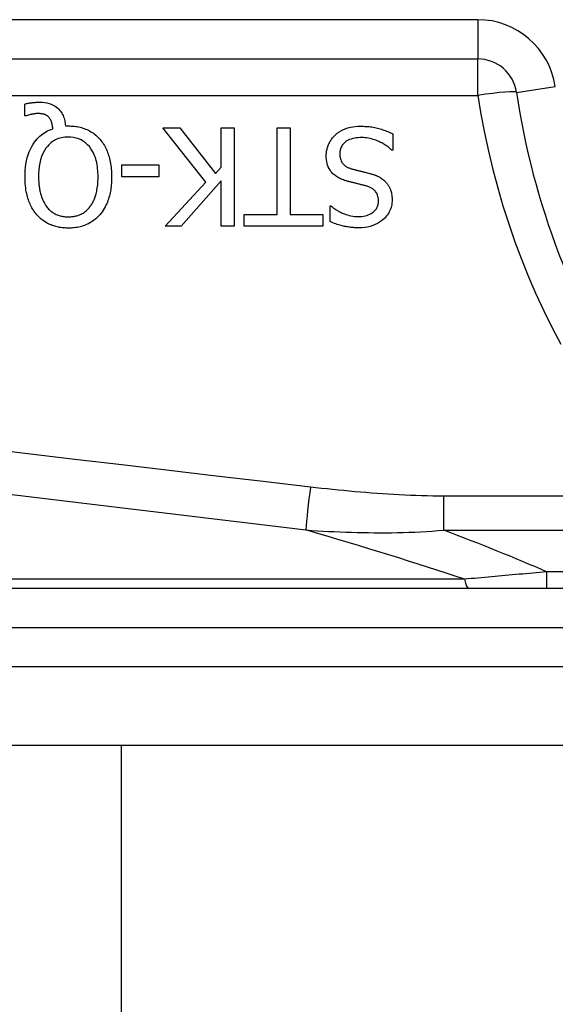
# Model space of a CAD drawing. Header units: inches. Extents: x 4.1 to 98, y 5.9 to 52.5.
# Tile 10 of 79: x 4.856 to 5.125, y 20.105 to 20.599. Entities that reach past the tile are written whole.
import ezdxf

# ---------------------------------------------------------------- set-up
doc = ezdxf.new("R2010")
doc.units = ezdxf.units.IN
doc.header["$MEASUREMENT"] = 0
doc.layers.add('Visible Edges(ANSI)', color=7, linetype='Continuous', lineweight=25)
doc.layers.add('Visible Tangent Edges(ANSI)', color=7, linetype='Continuous', lineweight=25)

msp = doc.modelspace()

# ---------------------------------------------------------------- linework, layer by layer
at = {"layer": 'Visible Edges(ANSI)'}
for p, q in [((4.434519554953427, 20.57929765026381), (5.086500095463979, 20.57929765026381)), ((4.85896803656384, 20.55072263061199), (4.85896803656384, 20.55666483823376)), ((4.859845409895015, 20.55072263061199), (4.85896803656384, 20.55072263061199)), ((4.879386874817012, 20.54565778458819), (4.880902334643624, 20.54565778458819)), ((4.949895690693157, 20.51738246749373), (4.928320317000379, 20.54462089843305)), ((4.928320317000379, 20.54462089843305), (4.936814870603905, 20.54462089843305)), ((4.936814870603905, 20.54462089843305), (4.954800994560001, 20.52172947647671)), ((4.957672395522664, 20.54462089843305), (4.964212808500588, 20.54462089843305)), ((4.957672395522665, 20.52495976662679), (4.957672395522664, 20.54462089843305)), ((4.964212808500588, 20.54462089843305), (4.964212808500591, 20.49540830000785)), ((4.985708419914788, 20.50123087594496), (4.985708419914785, 20.54462089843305)), ((4.985708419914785, 20.54462089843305), (4.992248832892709, 20.54462089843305)), ((4.992248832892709, 20.54462089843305), (4.992248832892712, 20.50123087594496)), ((5.043854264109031, 20.54166971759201), (5.043854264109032, 20.53345432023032)), ((5.043854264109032, 20.53345432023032), (5.043375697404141, 20.53345432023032)), ((4.907781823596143, 20.52009433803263), (4.907781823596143, 20.5260764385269)), ((4.907781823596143, 20.5260764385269), (4.926406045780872, 20.5260764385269)), ((4.926406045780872, 20.5260764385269), (4.926406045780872, 20.52009433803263)), ((4.954800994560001, 20.52172947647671), (4.957672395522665, 20.52495976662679)), ((4.926406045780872, 20.52009433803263), (4.907781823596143, 20.52009433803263)), ((4.929516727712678, 20.49540830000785), (4.949895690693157, 20.51738246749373)), ((4.957672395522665, 20.51802056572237), (4.937492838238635, 20.49540830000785)), ((4.957672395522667, 20.49540830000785), (4.957672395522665, 20.51802056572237)), ((5.012308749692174, 20.49772138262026), (5.012308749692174, 20.50553794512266)), ((5.012308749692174, 20.50553794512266), (5.012787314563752, 20.50553794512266)), ((4.969197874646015, 20.49540830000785), (4.969197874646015, 20.50123087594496)), ((4.969197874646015, 20.50123087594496), (4.985708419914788, 20.50123087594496)), ((4.992248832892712, 20.50123087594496), (5.008759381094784, 20.50123087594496)), ((5.008759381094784, 20.50123087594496), (5.008759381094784, 20.49540830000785)), ((4.937492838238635, 20.49540830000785), (4.929516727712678, 20.49540830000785)), ((4.964212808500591, 20.49540830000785), (4.957672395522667, 20.49540830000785)), ((5.008759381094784, 20.49540830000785), (4.969197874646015, 20.49540830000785)), ((5.182008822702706, 20.31353780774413), (4.532944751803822, 20.31353780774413)), ((4.532944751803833, 20.23479765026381), (5.182008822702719, 20.23479765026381)), ((4.907417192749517, 20.23479765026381), (4.907417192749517, 17.1870574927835))]:
    msp.add_line(p, q, dxfattribs=at)
at = {"layer": 'Visible Edges(ANSI)', "flags": 128}
for points in [[(4.85896803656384, 20.55666483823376), (4.859367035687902, 20.55675936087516), (4.859760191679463, 20.55684684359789), (4.860146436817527, 20.55692752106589), (4.860524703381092, 20.55700167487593), (4.860893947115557, 20.55706953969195), (4.861253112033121, 20.5571313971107), (4.861601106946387, 20.55718752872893), (4.861936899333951, 20.55723821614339), (4.862259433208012, 20.55728369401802), (4.862567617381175, 20.55732419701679), (4.862860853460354, 20.55736010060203), (4.863149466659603, 20.55739281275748), (4.863438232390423, 20.55742299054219), (4.863727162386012, 20.55745049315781), (4.864016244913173, 20.55747546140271), (4.864305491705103, 20.5574978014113), (4.864594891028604, 20.55751751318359), (4.864884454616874, 20.55753459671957), (4.865174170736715, 20.55754909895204), (4.865464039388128, 20.55756097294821), (4.86575407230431, 20.55757017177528), (4.866044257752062, 20.55757678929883), (4.866334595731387, 20.55758073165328), (4.866625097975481, 20.55758209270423)], [(4.866625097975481, 20.55758209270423), (4.867793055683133, 20.55754632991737), (4.868953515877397, 20.55743369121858), (4.870099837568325, 20.55723610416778), (4.871225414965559, 20.55694549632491), (4.872323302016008, 20.55655384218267), (4.873327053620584, 20.55608578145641), (4.874195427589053, 20.55557993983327), (4.874935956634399, 20.55505959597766), (4.875556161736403, 20.55454793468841), (4.876064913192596, 20.55406673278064), (4.876514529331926, 20.55358332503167), (4.876929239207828, 20.55307588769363), (4.877309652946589, 20.55254498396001), (4.877656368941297, 20.55199108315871), (4.877969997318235, 20.55141474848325), (4.878251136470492, 20.55081659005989), (4.878498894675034, 20.55020106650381), (4.878713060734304, 20.54957366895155), (4.87889532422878, 20.54893613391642), (4.879047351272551, 20.54829024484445), (4.879170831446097, 20.54763773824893), (4.879267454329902, 20.54698030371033), (4.879338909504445, 20.54631977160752), (4.879386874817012, 20.54565778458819)], [(4.865548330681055, 20.55187914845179), (4.865380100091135, 20.55187745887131), (4.865210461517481, 20.55187253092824), (4.865039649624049, 20.55186450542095), (4.864867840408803, 20.55185347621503), (4.864695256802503, 20.55183963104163), (4.86452211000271, 20.55182311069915), (4.864348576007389, 20.55180405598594), (4.864174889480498, 20.55178265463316), (4.864001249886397, 20.55175895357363), (4.86382785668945, 20.55173318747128), (4.86365490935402, 20.55170545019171), (4.863482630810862, 20.55167592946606), (4.863311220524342, 20.55164476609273), (4.86314087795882, 20.5516120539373), (4.862971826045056, 20.55157793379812), (4.862804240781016, 20.55154264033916), (4.862638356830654, 20.55150626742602), (4.862474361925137, 20.55146895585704), (4.862254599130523, 20.55141761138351), (4.861877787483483, 20.5513268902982), (4.861393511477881, 20.55120383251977), (4.860856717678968, 20.55105660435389), (4.860322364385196, 20.55089346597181), (4.859845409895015, 20.55072263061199)], [(4.871211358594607, 20.54988511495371), (4.871055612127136, 20.55005458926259), (4.870894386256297, 20.5502170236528), (4.870727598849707, 20.55037223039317), (4.870555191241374, 20.55052011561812), (4.870377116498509, 20.55066063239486), (4.870193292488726, 20.55079359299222), (4.870003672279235, 20.55091895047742), (4.86980817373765, 20.55103656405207), (4.869606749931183, 20.55114629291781), (4.869399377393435, 20.55124804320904), (4.869185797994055, 20.55134153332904), (4.868964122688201, 20.55142695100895), (4.868732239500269, 20.55150453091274), (4.868488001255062, 20.55157455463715), (4.868229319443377, 20.55163730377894), (4.867954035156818, 20.55169301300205), (4.867662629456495, 20.55174154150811), (4.86736459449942, 20.55178171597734), (4.86706249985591, 20.55181405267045), (4.866757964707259, 20.55183911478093), (4.866452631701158, 20.55185755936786), (4.866148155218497, 20.55186994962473), (4.865846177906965, 20.55187694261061), (4.865548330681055, 20.55187914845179)], [(4.873085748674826, 20.54426195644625), (4.873066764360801, 20.54446752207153), (4.873045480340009, 20.54467327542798), (4.873021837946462, 20.54487912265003), (4.872995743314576, 20.54508492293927), (4.87296714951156, 20.54529058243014), (4.872935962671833, 20.54549605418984), (4.872902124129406, 20.54570115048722), (4.872865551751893, 20.54590582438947), (4.872826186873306, 20.54610993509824), (4.872783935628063, 20.54631343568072), (4.872738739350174, 20.54651618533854), (4.872690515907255, 20.54671809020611), (4.872639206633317, 20.54691900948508), (4.872584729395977, 20.54711889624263), (4.872527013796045, 20.54731760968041), (4.872465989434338, 20.54751505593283), (4.872396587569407, 20.54772559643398), (4.872304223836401, 20.54798382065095), (4.872186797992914, 20.54828015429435), (4.872043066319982, 20.54860262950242), (4.87187182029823, 20.54893894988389), (4.871675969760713, 20.54927090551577), (4.871456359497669, 20.54958803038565), (4.871211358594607, 20.54988511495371)], [(4.859127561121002, 20.52005449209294), (4.859154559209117, 20.52165926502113), (4.859239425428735, 20.52326943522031), (4.859387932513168, 20.52487852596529), (4.85960585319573, 20.52648015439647), (4.859898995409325, 20.52806789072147), (4.860273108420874, 20.52963521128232), (4.860733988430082, 20.53117573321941), (4.861286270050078, 20.53268025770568), (4.86190249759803, 20.53407693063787), (4.862558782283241, 20.53534097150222), (4.863241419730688, 20.53647787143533), (4.863936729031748, 20.53749335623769), (4.864631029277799, 20.5383928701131), (4.865310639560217, 20.53918213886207), (4.865968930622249, 20.53987341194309), (4.866648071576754, 20.5405185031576), (4.8673578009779, 20.54112670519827), (4.868098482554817, 20.54169745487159), (4.868870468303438, 20.54223023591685), (4.869671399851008, 20.54272288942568), (4.870494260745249, 20.54317156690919), (4.871338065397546, 20.54357701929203), (4.872202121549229, 20.54394018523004), (4.873085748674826, 20.54426195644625)], [(4.880902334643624, 20.54565778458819), (4.881646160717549, 20.54564821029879), (4.882387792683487, 20.54561901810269), (4.883126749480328, 20.54556950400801), (4.88386257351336, 20.54549896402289), (4.884594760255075, 20.54540669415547), (4.885322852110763, 20.54529203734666), (4.886046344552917, 20.54515419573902), (4.886764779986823, 20.54499255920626), (4.887477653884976, 20.54480642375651), (4.888184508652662, 20.54459503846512), (4.888884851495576, 20.54435769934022), (4.889578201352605, 20.54409374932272), (4.890262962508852, 20.54380295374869), (4.890935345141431, 20.54348629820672), (4.891594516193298, 20.54314382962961), (4.892239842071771, 20.5427753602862), (4.892870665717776, 20.54238074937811), (4.893486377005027, 20.54195990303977), (4.894084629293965, 20.54151413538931), (4.894662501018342, 20.54104598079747), (4.895220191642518, 20.54055586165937), (4.895757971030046, 20.54004424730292), (4.896276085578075, 20.53951141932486), (4.896774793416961, 20.53895784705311)], [(5.014861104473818, 20.54103166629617), (5.015160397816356, 20.54129927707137), (5.015464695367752, 20.54155895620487), (5.015773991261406, 20.54181060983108), (5.016088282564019, 20.54205428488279), (5.016407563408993, 20.54229002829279), (5.016731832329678, 20.54251774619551), (5.017061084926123, 20.54273753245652), (5.017395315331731, 20.54294938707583), (5.017734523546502, 20.54315326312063), (5.018078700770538, 20.54334920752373), (5.018427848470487, 20.54353717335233), (5.018781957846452, 20.54371725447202), (5.019141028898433, 20.54388935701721), (5.019505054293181, 20.54405357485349), (5.019874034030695, 20.54420986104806), (5.020248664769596, 20.54435849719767), (5.02069559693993, 20.54452163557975), (5.021264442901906, 20.54470434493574), (5.021963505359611, 20.54489385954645), (5.022801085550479, 20.54507746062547), (5.023785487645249, 20.5452424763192), (5.024925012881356, 20.54537609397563), (5.026227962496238, 20.54546559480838), (5.027702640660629, 20.54549826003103)], [(5.027702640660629, 20.54549826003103), (5.028394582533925, 20.54549347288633), (5.02909361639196, 20.54547854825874), (5.029798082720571, 20.54545259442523), (5.030506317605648, 20.54541467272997), (5.031216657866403, 20.54536389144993), (5.03192744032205, 20.54529940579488), (5.032637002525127, 20.54522023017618), (5.033343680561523, 20.54512556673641), (5.034045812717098, 20.54501442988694), (5.034741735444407, 20.54488592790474), (5.035429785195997, 20.54473921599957), (5.036108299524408, 20.5445733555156), (5.036775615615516, 20.5443875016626), (5.037435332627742, 20.54418648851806), (5.038092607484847, 20.54397646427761), (5.038747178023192, 20.54375742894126), (5.039398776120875, 20.54352928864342), (5.040047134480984, 20.54329190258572), (5.040691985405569, 20.54304522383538), (5.041333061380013, 20.5427891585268), (5.041970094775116, 20.5425236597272), (5.042602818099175, 20.54224868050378), (5.043230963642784, 20.54196403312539), (5.043854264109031, 20.54166971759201)], [(4.880862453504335, 20.54007451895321), (4.880021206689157, 20.54005433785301), (4.879185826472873, 20.5399922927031), (4.878357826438, 20.53988598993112), (4.877538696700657, 20.53973303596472), (4.876729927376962, 20.53953108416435), (4.875933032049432, 20.53927778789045), (4.875150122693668, 20.53897103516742), (4.874394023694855, 20.53861443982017), (4.873669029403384, 20.53821063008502), (4.872974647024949, 20.5377604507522), (4.872310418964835, 20.53726493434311), (4.871675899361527, 20.53672487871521), (4.871060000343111, 20.53613122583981), (4.870377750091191, 20.53538536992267), (4.869639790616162, 20.53444258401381), (4.868882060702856, 20.53327855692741), (4.868140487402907, 20.53186902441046), (4.867482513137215, 20.53027448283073), (4.86696235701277, 20.52862578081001), (4.866566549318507, 20.52694370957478), (4.86628010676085, 20.52524103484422), (4.86608830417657, 20.52351611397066), (4.86598072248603, 20.52178246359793), (4.865947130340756, 20.52005449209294)], [(4.895817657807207, 20.52005449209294), (4.895806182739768, 20.521071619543), (4.89577011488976, 20.52209677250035), (4.895707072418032, 20.5231266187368), (4.895614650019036, 20.52415773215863), (4.895490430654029, 20.52518673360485), (4.895332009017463, 20.52621019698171), (4.895136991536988, 20.52722479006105), (4.894902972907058, 20.52822708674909), (4.894627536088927, 20.5292137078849), (4.894308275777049, 20.53018127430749), (4.893929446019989, 20.53115818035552), (4.893467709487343, 20.53216915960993), (4.892911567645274, 20.53319905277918), (4.892249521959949, 20.53423265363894), (4.891470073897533, 20.53525484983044), (4.89056932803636, 20.53624245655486), (4.889583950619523, 20.53713676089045), (4.888518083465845, 20.53792382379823), (4.88736887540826, 20.53859777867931), (4.886141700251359, 20.539149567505), (4.884865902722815, 20.5395674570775), (4.883549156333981, 20.53985642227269), (4.882211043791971, 20.54002190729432), (4.880862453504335, 20.54007451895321)], [(5.010394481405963, 20.53058292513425), (5.010402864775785, 20.53107356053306), (5.010427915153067, 20.53156105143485), (5.010469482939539, 20.53204544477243), (5.010527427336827, 20.53252674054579), (5.010601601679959, 20.53300493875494), (5.010691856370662, 20.53348003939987), (5.010798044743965, 20.53395208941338), (5.010920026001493, 20.53442108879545), (5.011057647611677, 20.53488703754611), (5.011210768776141, 20.53534993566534), (5.011379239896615, 20.53580983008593), (5.011562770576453, 20.53626639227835), (5.011759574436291, 20.53671492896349), (5.011969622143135, 20.53715445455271), (5.012193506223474, 20.53758520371), (5.012431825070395, 20.53800750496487), (5.012685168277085, 20.53842173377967), (5.012954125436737, 20.53882812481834), (5.013237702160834, 20.53922465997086), (5.01353493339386, 20.53960946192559), (5.013845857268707, 20.53998262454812), (5.01417050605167, 20.54034405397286), (5.014508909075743, 20.5406937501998), (5.014861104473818, 20.54103166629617)], [(5.028181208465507, 20.53983520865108), (5.027288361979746, 20.53981929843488), (5.026386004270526, 20.53976790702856), (5.025482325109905, 20.53967554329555), (5.02458551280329, 20.53953680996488), (5.02370375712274, 20.53934626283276), (5.022845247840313, 20.53909836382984), (5.022042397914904, 20.5387980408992), (5.021344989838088, 20.53847002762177), (5.020744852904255, 20.53812493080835), (5.020232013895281, 20.53777279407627), (5.019796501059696, 20.53742361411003), (5.019419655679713, 20.53707856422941), (5.019070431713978, 20.53671553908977), (5.018747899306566, 20.53633242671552), (5.018453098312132, 20.53592866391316), (5.01818707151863, 20.53550382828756), (5.017950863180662, 20.53505740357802), (5.017747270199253, 20.53459328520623), (5.017578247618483, 20.53411743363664), (5.017442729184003, 20.53363036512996), (5.01733978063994, 20.5331336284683), (5.017268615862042, 20.53263191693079), (5.01722736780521, 20.5321268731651), (5.017214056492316, 20.53161981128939)], [(5.043375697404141, 20.53345432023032), (5.042904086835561, 20.53388553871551), (5.042423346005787, 20.53430272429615), (5.04193346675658, 20.53470583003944), (5.041434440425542, 20.53509485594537), (5.040926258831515, 20.53546984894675), (5.0404089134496, 20.535830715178), (5.039882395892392, 20.5361774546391), (5.039346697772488, 20.53651006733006), (5.038801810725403, 20.53682855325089), (5.038247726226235, 20.53713291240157), (5.037684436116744, 20.53742305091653), (5.037111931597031, 20.53769906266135), (5.036530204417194, 20.53796080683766), (5.035938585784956, 20.53820870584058), (5.035315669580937, 20.53845139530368), (5.034652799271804, 20.53868943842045), (5.033952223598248, 20.53891786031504), (5.033216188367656, 20.53913177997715), (5.032446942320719, 20.53932626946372), (5.031646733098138, 20.53949640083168), (5.030817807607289, 20.53963724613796), (5.02996241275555, 20.53974397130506), (5.029082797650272, 20.53981160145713), (5.028181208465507, 20.53983520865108)], [(4.896774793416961, 20.53895784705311), (4.89726975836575, 20.5383620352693), (4.897738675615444, 20.53774895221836), (4.898182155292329, 20.53711958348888), (4.898600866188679, 20.53647468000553), (4.898995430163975, 20.53581513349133), (4.8993664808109, 20.53514183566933), (4.899714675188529, 20.53445553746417), (4.900040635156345, 20.53375722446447), (4.900345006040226, 20.53304769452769), (4.900628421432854, 20.53232779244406), (4.900893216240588, 20.53159334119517), (4.901141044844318, 20.53083917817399), (4.901371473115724, 20.53006474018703), (4.901584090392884, 20.5292694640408), (4.901778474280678, 20.52845288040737), (4.901954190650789, 20.52761442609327), (4.902110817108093, 20.52675353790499), (4.90224794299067, 20.52586969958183), (4.902365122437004, 20.5249623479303), (4.902461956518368, 20.52403101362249), (4.902538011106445, 20.52307508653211), (4.902592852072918, 20.52209405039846), (4.902626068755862, 20.52108734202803), (4.902637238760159, 20.52005449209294)], [(5.020165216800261, 20.51818009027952), (5.019639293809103, 20.51834825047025), (5.019115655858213, 20.51852978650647), (5.018595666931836, 20.51872526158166), (5.018080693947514, 20.51893528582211), (5.01757210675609, 20.5191604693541), (5.017071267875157, 20.51940146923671), (5.016579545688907, 20.51965880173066), (5.016098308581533, 20.519933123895), (5.015628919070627, 20.52022504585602), (5.015172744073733, 20.52053517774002), (5.014731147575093, 20.52086412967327), (5.014277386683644, 20.52123691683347), (5.013794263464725, 20.52168113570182), (5.013295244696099, 20.52220274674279), (5.012793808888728, 20.52280775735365), (5.012303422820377, 20.52350231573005), (5.0118386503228, 20.52429031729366), (5.01143470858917, 20.52512764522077), (5.011101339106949, 20.52599275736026), (5.010835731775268, 20.52688377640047), (5.010635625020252, 20.52779572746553), (5.010498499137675, 20.52871875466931), (5.010419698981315, 20.52964900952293), (5.010394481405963, 20.53058292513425)], [(5.017214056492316, 20.53161981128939), (5.01723065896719, 20.53100226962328), (5.017283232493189, 20.53038632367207), (5.017375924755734, 20.52977586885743), (5.017512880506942, 20.52917489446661), (5.017698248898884, 20.52858715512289), (5.017930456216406, 20.52802865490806), (5.018187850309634, 20.52753905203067), (5.018458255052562, 20.52711712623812), (5.018730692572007, 20.52675855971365), (5.018994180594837, 20.52645889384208), (5.019245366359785, 20.52620658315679), (5.019506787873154, 20.52597140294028), (5.019779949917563, 20.52575011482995), (5.020063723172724, 20.52554220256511), (5.020356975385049, 20.52534719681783), (5.020658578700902, 20.52516462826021), (5.020967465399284, 20.52499398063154), (5.021283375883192, 20.52483431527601), (5.021605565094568, 20.5246851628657), (5.021933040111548, 20.5245460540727), (5.022264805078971, 20.52441661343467), (5.022599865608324, 20.5242964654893), (5.022937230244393, 20.52418518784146), (5.023275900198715, 20.52408240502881)], [(4.865029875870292, 20.5010713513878), (4.864568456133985, 20.50162656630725), (4.864129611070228, 20.50219736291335), (4.863712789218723, 20.5027828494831), (4.863317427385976, 20.50338218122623), (4.862942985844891, 20.50399451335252), (4.862588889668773, 20.50461900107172), (4.862254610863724, 20.50525479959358), (4.861939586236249, 20.50590111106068), (4.861643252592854, 20.50655699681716), (4.861365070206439, 20.50722170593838), (4.861104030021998, 20.50789556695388), (4.860853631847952, 20.50859622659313), (4.860613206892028, 20.5093308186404), (4.860384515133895, 20.51010084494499), (4.860169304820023, 20.51090761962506), (4.859969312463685, 20.51175259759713), (4.859786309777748, 20.51263713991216), (4.859622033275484, 20.51356265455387), (4.859478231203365, 20.514530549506), (4.85935665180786, 20.51554218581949), (4.859259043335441, 20.51659901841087), (4.859187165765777, 20.51770240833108), (4.85914275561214, 20.51885376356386), (4.859127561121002, 20.52005449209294)], [(4.865947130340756, 20.52005449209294), (4.865950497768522, 20.51950415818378), (4.865960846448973, 20.5189518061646), (4.865978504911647, 20.51839799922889), (4.866003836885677, 20.51784315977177), (4.866037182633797, 20.51728771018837), (4.86607890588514, 20.51673221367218), (4.866129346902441, 20.51617709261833), (4.866188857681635, 20.51562281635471), (4.866257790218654, 20.51506990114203), (4.866336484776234, 20.5145188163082), (4.866425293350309, 20.51396998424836), (4.866524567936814, 20.5134238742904), (4.86663467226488, 20.51288104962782), (4.866755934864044, 20.51234188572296), (4.86688870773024, 20.5118069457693), (4.867033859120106, 20.51127458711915), (4.867210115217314, 20.51068107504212), (4.867430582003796, 20.51000697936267), (4.867700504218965, 20.50926788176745), (4.868025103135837, 20.50847927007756), (4.868409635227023, 20.50765658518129), (4.868859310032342, 20.5068153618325), (4.869379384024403, 20.5059710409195), (4.869975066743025, 20.50513915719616)], [(4.891789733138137, 20.50513915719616), (4.892090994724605, 20.50554174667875), (4.89237713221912, 20.50595466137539), (4.892648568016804, 20.50637715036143), (4.892905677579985, 20.5068084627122), (4.893148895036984, 20.50724794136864), (4.893378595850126, 20.50769488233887), (4.893595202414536, 20.50814848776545), (4.893799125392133, 20.50860814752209), (4.893990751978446, 20.50907311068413), (4.8941704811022, 20.5095426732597), (4.894338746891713, 20.51001608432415), (4.894499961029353, 20.51050446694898), (4.894661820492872, 20.51103391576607), (4.894822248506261, 20.51160677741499), (4.894978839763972, 20.51222460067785), (4.895129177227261, 20.51288888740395), (4.89527085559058, 20.51360109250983), (4.895401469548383, 20.5143627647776), (4.895518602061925, 20.51517531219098), (4.89561983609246, 20.51604033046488), (4.895702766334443, 20.51695922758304), (4.895764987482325, 20.51793359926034), (4.895804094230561, 20.51896480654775), (4.895817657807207, 20.52005449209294)], [(4.902637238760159, 20.52005449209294), (4.90263080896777, 20.5192555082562), (4.9026110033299, 20.51845375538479), (4.902577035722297, 20.51765017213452), (4.902528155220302, 20.516845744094), (4.902463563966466, 20.51604145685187), (4.902382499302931, 20.51523815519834), (4.902284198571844, 20.51443691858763), (4.902167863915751, 20.51363859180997), (4.902032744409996, 20.51284420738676), (4.90187804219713, 20.51205465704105), (4.901703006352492, 20.51127097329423), (4.901506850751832, 20.51049404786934), (4.901288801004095, 20.5097248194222), (4.90104795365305, 20.50896371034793), (4.900779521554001, 20.50819396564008), (4.900479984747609, 20.50741056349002), (4.900147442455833, 20.50661692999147), (4.899779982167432, 20.50581667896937), (4.899375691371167, 20.50501323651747), (4.898932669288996, 20.50421012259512), (4.898448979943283, 20.50341085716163), (4.897922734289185, 20.50261900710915), (4.89735201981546, 20.50183799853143), (4.896734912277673, 20.5010713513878)], [(5.023275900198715, 20.52408240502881), (5.023644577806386, 20.52397952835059), (5.023991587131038, 20.52388402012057), (5.02431990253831, 20.52379489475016), (5.024632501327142, 20.52371135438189), (5.024932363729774, 20.52363246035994), (5.025222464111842, 20.52355732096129), (5.025505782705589, 20.52348513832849), (5.025785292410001, 20.5234149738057), (5.026063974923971, 20.52334598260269), (5.026344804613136, 20.52327722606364), (5.026630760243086, 20.5232078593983), (5.026924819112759, 20.52313699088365), (5.027229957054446, 20.52306372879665), (5.027549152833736, 20.52298722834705), (5.027885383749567, 20.52290659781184), (5.028241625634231, 20.52282089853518), (5.028620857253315, 20.52272933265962), (5.029026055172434, 20.52263100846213), (5.029460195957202, 20.5225249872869), (5.02992625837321, 20.52241042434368), (5.03042721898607, 20.52228642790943), (5.030966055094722, 20.52215215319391), (5.031545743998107, 20.52200666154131), (5.032169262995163, 20.52184910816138)], [(5.032169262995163, 20.52184910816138), (5.032457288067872, 20.52177105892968), (5.032744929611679, 20.52168991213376), (5.033032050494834, 20.52160562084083), (5.033318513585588, 20.5215181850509), (5.033604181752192, 20.5214274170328), (5.03388892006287, 20.52133331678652), (5.034172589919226, 20.52123583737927), (5.034455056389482, 20.52113493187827), (5.034736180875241, 20.52103041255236), (5.035015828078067, 20.52092232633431), (5.035293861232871, 20.52081062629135), (5.035570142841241, 20.5206951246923), (5.035844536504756, 20.52057586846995), (5.036116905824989, 20.52045271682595), (5.036387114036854, 20.52032566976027), (5.036655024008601, 20.52019463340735), (5.036938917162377, 20.52004970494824), (5.037288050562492, 20.51986019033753), (5.037696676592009, 20.51961984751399), (5.038155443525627, 20.51932431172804), (5.038655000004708, 20.51896921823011), (5.039185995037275, 20.51855006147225), (5.039739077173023, 20.51806247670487), (5.040304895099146, 20.5175020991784)], [(5.030254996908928, 20.51558785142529), (5.029798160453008, 20.51570973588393), (5.029344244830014, 20.51582880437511), (5.028893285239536, 20.51594529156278), (5.028445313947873, 20.51605938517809), (5.028000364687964, 20.51617131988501), (5.027558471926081, 20.5162812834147), (5.027119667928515, 20.51638955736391), (5.026683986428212, 20.5164963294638), (5.026251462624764, 20.51660178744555), (5.025822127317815, 20.51670621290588), (5.025396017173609, 20.51680979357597), (5.02497316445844, 20.51691276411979), (5.024553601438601, 20.51701531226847), (5.024137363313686, 20.51711767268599), (5.023724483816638, 20.5172201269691), (5.023314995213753, 20.51732276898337), (5.022908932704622, 20.51742592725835), (5.022506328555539, 20.51752983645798), (5.022107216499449, 20.51763459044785), (5.021711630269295, 20.5177405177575), (5.02131960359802, 20.5178478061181), (5.020931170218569, 20.51795669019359), (5.020546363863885, 20.51806740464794), (5.020165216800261, 20.51818009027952)], [(5.036675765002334, 20.50793076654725), (5.036659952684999, 20.5085268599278), (5.036609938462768, 20.50912145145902), (5.03652185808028, 20.50971106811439), (5.036391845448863, 20.51029200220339), (5.036216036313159, 20.51086073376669), (5.035994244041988, 20.51140576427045), (5.035744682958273, 20.51189006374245), (5.035477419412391, 20.51231410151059), (5.035200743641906, 20.51268332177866), (5.03492294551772, 20.51300312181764), (5.034649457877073, 20.51328152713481), (5.034366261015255, 20.51354054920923), (5.034070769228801, 20.51378436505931), (5.033763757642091, 20.51401344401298), (5.033446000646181, 20.51422825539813), (5.033118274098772, 20.51442922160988), (5.032781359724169, 20.51461681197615), (5.032436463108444, 20.5147912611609), (5.03208471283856, 20.51495299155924), (5.031727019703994, 20.51510247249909), (5.031364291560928, 20.51524022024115), (5.030997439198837, 20.51536670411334), (5.030627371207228, 20.51548239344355), (5.030254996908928, 20.51558785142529)], [(5.040304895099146, 20.5175020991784), (5.040506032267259, 20.51727926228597), (5.040700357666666, 20.51705210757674), (5.040887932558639, 20.51682072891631), (5.041068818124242, 20.51658517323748), (5.041243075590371, 20.51634548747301), (5.041410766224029, 20.51610176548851), (5.041571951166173, 20.51585400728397), (5.041726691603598, 20.51560230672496), (5.041875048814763, 20.51534666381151), (5.042017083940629, 20.51508721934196), (5.042152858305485, 20.51482397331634), (5.042282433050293, 20.51455697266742), (5.042405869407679, 20.51428631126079), (5.042523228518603, 20.51401198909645), (5.042634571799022, 20.51373410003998), (5.042748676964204, 20.5134276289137), (5.042872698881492, 20.51305976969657), (5.043000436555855, 20.51262850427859), (5.0431256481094, 20.51213209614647), (5.043242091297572, 20.51156871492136), (5.043343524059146, 20.51093648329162), (5.043423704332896, 20.51023361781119), (5.0434763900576, 20.50945833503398), (5.043495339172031, 20.50860875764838)], [(4.869975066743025, 20.50513915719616), (4.870298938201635, 20.50473154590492), (4.870635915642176, 20.50433806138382), (4.870986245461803, 20.50395907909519), (4.871350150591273, 20.50359502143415), (4.871727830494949, 20.50324626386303), (4.872119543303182, 20.50291322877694), (4.872525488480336, 20.50259629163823), (4.872945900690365, 20.50229582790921), (4.873381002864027, 20.50201221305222), (4.873830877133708, 20.50174601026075), (4.874292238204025, 20.50149928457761), (4.87476306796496, 20.5012726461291), (4.875242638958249, 20.50106600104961), (4.875730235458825, 20.50087906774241), (4.876225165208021, 20.50071165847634), (4.876726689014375, 20.50056353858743), (4.87723399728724, 20.50043461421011), (4.87774515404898, 20.500324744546), (4.878259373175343, 20.50023346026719), (4.878776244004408, 20.50016015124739), (4.879295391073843, 20.50010425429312), (4.879816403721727, 20.5000650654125), (4.880338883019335, 20.50004197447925), (4.880862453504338, 20.50003441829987)], [(4.880862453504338, 20.50003441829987), (4.881304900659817, 20.50003929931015), (4.881747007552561, 20.50005427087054), (4.882188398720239, 20.50007970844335), (4.882628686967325, 20.50011608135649), (4.883067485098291, 20.5001638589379), (4.883504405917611, 20.50022351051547), (4.883939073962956, 20.50029550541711), (4.884371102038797, 20.50038021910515), (4.884800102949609, 20.50047812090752), (4.885225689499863, 20.50058968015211), (4.885647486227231, 20.50071536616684), (4.886065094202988, 20.50085560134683), (4.886478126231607, 20.50101085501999), (4.886897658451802, 20.50118652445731), (4.887347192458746, 20.50139673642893), (4.887824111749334, 20.50164670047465), (4.888324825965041, 20.50194139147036), (4.888845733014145, 20.50228573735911), (4.889383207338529, 20.50268471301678), (4.889913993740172, 20.50312606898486), (4.890419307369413, 20.5035942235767), (4.890899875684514, 20.50408715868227), (4.891356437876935, 20.50460280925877), (4.891789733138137, 20.50513915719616)], [(5.012787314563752, 20.50553794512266), (5.013149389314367, 20.50521659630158), (5.013521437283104, 20.50490557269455), (5.013902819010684, 20.50460478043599), (5.014292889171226, 20.50431398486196), (5.014690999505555, 20.50403295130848), (5.01509651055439, 20.50376153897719), (5.015508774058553, 20.50349951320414), (5.015927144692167, 20.50324668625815), (5.016350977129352, 20.50300291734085), (5.016779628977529, 20.5027679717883), (5.01721245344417, 20.50254161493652), (5.017648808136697, 20.50232375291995), (5.018088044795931, 20.50211410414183), (5.018529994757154, 20.50191229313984), (5.019025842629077, 20.50169720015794), (5.019609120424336, 20.5014627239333), (5.02027791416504, 20.50121979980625), (5.021030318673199, 20.5009794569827), (5.021864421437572, 20.50075267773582), (5.022772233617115, 20.50055161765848), (5.023698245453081, 20.50039401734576), (5.024629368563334, 20.50028241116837), (5.025565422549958, 20.50021595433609), (5.026506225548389, 20.50019394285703)], [(5.026506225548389, 20.50019394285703), (5.027359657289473, 20.50021346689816), (5.028212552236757, 20.50027504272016), (5.029060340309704, 20.50038322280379), (5.029898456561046, 20.50054265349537), (5.030722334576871, 20.50075788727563), (5.031527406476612, 20.50103352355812), (5.032275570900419, 20.50135735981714), (5.032931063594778, 20.5017043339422), (5.033498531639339, 20.50206177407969), (5.033982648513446, 20.50241724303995), (5.03438808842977, 20.50275811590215), (5.034724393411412, 20.5030770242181), (5.035030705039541, 20.50340452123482), (5.035313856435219, 20.50374835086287), (5.035572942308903, 20.50410884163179), (5.035807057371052, 20.50448636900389), (5.03601529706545, 20.50488135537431), (5.036196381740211, 20.50529323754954), (5.036347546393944, 20.50571582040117), (5.036469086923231, 20.50614760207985), (5.036561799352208, 20.50658787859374), (5.036626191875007, 20.50703294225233), (5.036663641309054, 20.50748086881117), (5.036675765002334, 20.50793076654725)], [(5.043495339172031, 20.50860875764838), (5.043473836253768, 20.50780550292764), (5.043408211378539, 20.50700999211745), (5.043296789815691, 20.50622307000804), (5.043137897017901, 20.50544553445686), (5.042929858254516, 20.50467813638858), (5.042670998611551, 20.50392167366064), (5.042360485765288, 20.50317882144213), (5.042003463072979, 20.50246206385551), (5.041602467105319, 20.50177313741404), (5.041159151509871, 20.50111147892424), (5.040675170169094, 20.50047643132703), (5.040152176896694, 20.49986743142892), (5.039586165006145, 20.49927786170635), (5.038921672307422, 20.49865647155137), (5.038138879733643, 20.49800931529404), (5.03723107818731, 20.49735816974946), (5.036191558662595, 20.4967249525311), (5.035013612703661, 20.49613144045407), (5.033735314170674, 20.49561602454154), (5.03242085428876, 20.49520756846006), (5.031074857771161, 20.49490062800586), (5.029707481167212, 20.4946901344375), (5.028328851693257, 20.49456942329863), (5.026944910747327, 20.49453093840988)], [(4.880902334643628, 20.49437141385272), (4.880265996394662, 20.49437850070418), (4.879631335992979, 20.4944001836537), (4.878998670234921, 20.4944368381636), (4.878368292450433, 20.49448893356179), (4.877740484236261, 20.4945568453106), (4.877115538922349, 20.49464108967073), (4.876493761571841, 20.49474208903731), (4.87587544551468, 20.49486026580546), (4.875260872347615, 20.49499608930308), (4.874650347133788, 20.4951499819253), (4.874044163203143, 20.49532241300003), (4.873442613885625, 20.4955137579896), (4.87284599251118, 20.4957245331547), (4.872254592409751, 20.49595511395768), (4.871636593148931, 20.49621990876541), (4.870959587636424, 20.49653839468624), (4.870234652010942, 20.49691423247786), (4.869472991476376, 20.49735098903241), (4.868685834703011, 20.49785227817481), (4.867889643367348, 20.49841748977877), (4.867122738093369, 20.49902451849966), (4.866390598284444, 20.49966932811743), (4.865693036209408, 20.50035163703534), (4.865029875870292, 20.5010713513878)], [(4.896734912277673, 20.5010713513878), (4.896241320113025, 20.50052322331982), (4.895730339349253, 20.49999705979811), (4.895201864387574, 20.49949304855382), (4.894655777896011, 20.49901123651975), (4.894091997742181, 20.49855190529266), (4.893510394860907, 20.49811510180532), (4.892910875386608, 20.49770101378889), (4.892293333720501, 20.49730982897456), (4.891657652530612, 20.49694168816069), (4.891003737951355, 20.49659673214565), (4.89033420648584, 20.4962762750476), (4.889653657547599, 20.4959821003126), (4.888962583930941, 20.49571383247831), (4.888261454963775, 20.49547118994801), (4.887550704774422, 20.49525375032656), (4.886830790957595, 20.49506127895), (4.8861022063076, 20.49489335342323), (4.885367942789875, 20.4947501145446), (4.884629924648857, 20.49463104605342), (4.883888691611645, 20.49453544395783), (4.883144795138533, 20.49446251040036), (4.882398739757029, 20.494411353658), (4.881651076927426, 20.49438126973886), (4.880902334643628, 20.49437141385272)], [(5.026944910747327, 20.49453093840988), (5.026376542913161, 20.49453478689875), (5.025808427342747, 20.49454652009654), (5.025240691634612, 20.49456627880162), (5.024673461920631, 20.49459425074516), (5.024106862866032, 20.49463057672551), (5.023541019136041, 20.49467549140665), (5.022976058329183, 20.49472918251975), (5.022412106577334, 20.49479174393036), (5.021849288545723, 20.49486345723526), (5.021287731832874, 20.49494441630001), (5.020727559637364, 20.49503480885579), (5.02016889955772, 20.49513486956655), (5.019611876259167, 20.49524469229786), (5.019056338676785, 20.49536460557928), (5.018482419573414, 20.49549911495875), (5.017879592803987, 20.49565216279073), (5.017250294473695, 20.49582520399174), (5.016596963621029, 20.49601974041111), (5.015922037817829, 20.49623722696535), (5.015227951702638, 20.49647916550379), (5.014517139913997, 20.49674710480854), (5.013792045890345, 20.49704240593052), (5.013055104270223, 20.49736671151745), (5.012308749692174, 20.49772138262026)]]:
    msp.add_lwpolyline(points, dxfattribs=at)
at = {"layer": 'Visible Edges(ANSI)'}
for centre, radius, start, end in [((5.086500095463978, 20.55961261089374), 0.0196850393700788, 8.413272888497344, 90), ((5.485700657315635, 20.61865591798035), 0.3838582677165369, 188.4132728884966, 213.496310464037)]:
    msp.add_arc(centre, radius, start, end, dxfattribs=at)
at = {"layer": 'Visible Tangent Edges(ANSI)'}
for p, q in [((5.086500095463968, 20.5989826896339), (4.434519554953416, 20.5989826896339)), ((5.086500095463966, 20.5989826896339), (5.086500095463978, 20.57929765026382)), ((5.086500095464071, 20.5610033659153), (5.086500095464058, 20.57929765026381)), ((5.105973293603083, 20.56249277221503), (5.125446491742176, 20.56537293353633)), ((4.434519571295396, 20.56100335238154), (5.086500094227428, 20.56100335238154)), ((5.069462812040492, 20.34276509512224), (5.069462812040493, 20.35986425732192)), ((5.1816640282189, 20.3598642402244), (5.069462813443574, 20.3598642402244)), ((5.069462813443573, 20.34276507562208), (5.181664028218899, 20.34276507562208)), ((5.121088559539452, 20.32188066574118), (5.121088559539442, 20.31353780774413)), ((5.20043733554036, 20.32188066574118), (5.121088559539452, 20.32188066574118)), ((5.079759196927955, 20.31813265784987), (4.530622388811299, 20.31813265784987)), ((4.532944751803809, 20.29385276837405), (5.182008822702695, 20.29385276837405)), ((5.182008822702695, 20.27416772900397), (4.532944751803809, 20.27416772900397))]:
    msp.add_line(p, q, dxfattribs=at)
at = {"layer": 'Visible Tangent Edges(ANSI)', "flags": 128}
for points in [[(5.086500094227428, 20.56100335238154), (5.088042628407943, 20.55161153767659), (5.08981613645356, 20.54226872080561), (5.091818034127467, 20.53298058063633), (5.094045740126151, 20.52375284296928), (5.0964966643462, 20.51459123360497), (5.099168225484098, 20.50550138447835), (5.102057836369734, 20.49648906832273), (5.105162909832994, 20.48755996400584), (5.108480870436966, 20.47871979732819), (5.112009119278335, 20.46997424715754), (5.115745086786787, 20.46132899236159), (5.119685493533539, 20.45278957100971), (5.12382642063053, 20.44436001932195), (5.128164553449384, 20.43604371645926)], [(5.002479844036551, 20.36437199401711), (4.978809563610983, 20.36713520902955), (4.955139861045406, 20.36990677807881), (4.931470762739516, 20.37268674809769), (4.907802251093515, 20.3754750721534), (4.884134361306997, 20.37827184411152), (4.860467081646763, 20.38107701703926), (4.836800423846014, 20.3838906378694), (4.813134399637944, 20.38671270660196), (4.789469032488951, 20.38954322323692), (4.765804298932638, 20.39238223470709), (4.742140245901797, 20.39522969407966), (4.718476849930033, 20.39808564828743), (4.69481413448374, 20.4009501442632), (4.67115209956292, 20.40382313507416), (4.647490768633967, 20.40670466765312), (4.623830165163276, 20.40959478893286), (4.600170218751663, 20.41249349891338), (4.576511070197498, 20.41540079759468)], [(4.574188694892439, 20.39526494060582), (4.597847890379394, 20.3922807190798), (4.621507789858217, 20.38930518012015), (4.645168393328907, 20.38633818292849), (4.668829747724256, 20.3833798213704), (4.692491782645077, 20.38042995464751), (4.71615449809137, 20.37748867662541), (4.739817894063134, 20.3745558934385), (4.763481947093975, 20.37163155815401), (4.787146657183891, 20.3687157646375), (4.81081204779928, 20.36580841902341), (4.83447807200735, 20.36290952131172), (4.858144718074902, 20.36001907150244), (4.881811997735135, 20.35713702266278), (4.905479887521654, 20.35426337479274), (4.929148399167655, 20.35139817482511), (4.952817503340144, 20.3485413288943), (4.976487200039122, 20.34569283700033), (5.000157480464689, 20.34285269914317)], [(5.069462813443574, 20.3598642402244), (5.066662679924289, 20.35987475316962), (5.063862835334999, 20.35990577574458), (5.06106336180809, 20.35995651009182), (5.058264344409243, 20.36002625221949), (5.055465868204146, 20.36011415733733), (5.05266801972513, 20.36021956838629), (5.04987088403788, 20.3603415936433), (5.047074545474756, 20.36047957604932), (5.044279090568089, 20.36063271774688), (5.041484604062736, 20.36080022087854), (5.038691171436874, 20.36098133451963), (5.035898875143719, 20.36117535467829), (5.033107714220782, 20.36138176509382), (5.030317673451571, 20.36160028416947), (5.027528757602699, 20.3618305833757), (5.024740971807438, 20.36207228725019), (5.021954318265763, 20.3623249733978), (5.019168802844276, 20.36258831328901), (5.016384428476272, 20.36286197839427), (5.013601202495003, 20.36314559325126), (5.010819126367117, 20.36343873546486), (5.008038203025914, 20.36374107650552), (5.005258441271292, 20.36405228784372), (5.002479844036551, 20.36437199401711)], [(5.000157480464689, 20.34285269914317), (5.003005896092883, 20.34266257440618), (5.005857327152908, 20.34248465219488), (5.008711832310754, 20.34231944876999), (5.011569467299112, 20.34216738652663), (5.014430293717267, 20.3420289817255), (5.017294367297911, 20.34190475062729), (5.020161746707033, 20.34179516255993), (5.023032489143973, 20.34170068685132), (5.025906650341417, 20.34162188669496), (5.028784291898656, 20.34155918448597), (5.031665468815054, 20.34151309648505), (5.034550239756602, 20.34148409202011), (5.037438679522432, 20.34147264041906), (5.04033086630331, 20.34147925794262), (5.043226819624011, 20.34150502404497), (5.046126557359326, 20.34155092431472), (5.049030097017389, 20.34161799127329), (5.051937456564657, 20.34170725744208), (5.054848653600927, 20.34181966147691), (5.057763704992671, 20.34195628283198), (5.060682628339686, 20.34211810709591), (5.06360544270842, 20.3423061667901), (5.066532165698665, 20.34252149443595), (5.069462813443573, 20.34276507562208)], [(5.121088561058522, 20.32188064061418), (5.119354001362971, 20.32171834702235), (5.117619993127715, 20.32155652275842), (5.115886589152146, 20.32139507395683), (5.114153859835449, 20.32123418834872), (5.112421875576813, 20.32107377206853), (5.110690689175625, 20.32091391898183), (5.108960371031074, 20.32075453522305), (5.107230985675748, 20.32059562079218), (5.105502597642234, 20.3204372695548), (5.103775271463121, 20.32027938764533), (5.102049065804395, 20.32012216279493), (5.100324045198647, 20.31996540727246), (5.09860023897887, 20.31980921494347), (5.096877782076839, 20.31965358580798), (5.095156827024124, 20.31949851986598), (5.093437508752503, 20.31934411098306), (5.091719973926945, 20.31919035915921), (5.090004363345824, 20.31903717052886), (5.088290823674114, 20.31888463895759), (5.086579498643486, 20.31873285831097), (5.084870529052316, 20.31858173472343), (5.083164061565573, 20.31843126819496), (5.081460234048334, 20.31828155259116), (5.079759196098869, 20.31813268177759)]]:
    msp.add_lwpolyline(points, dxfattribs=at)
at = {"layer": 'Visible Tangent Edges(ANSI)'}
msp.add_arc((5.086500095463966, 20.55961261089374), 0.0393700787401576, 8.413272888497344, 90, dxfattribs=at)
for centre, major_axis, ratio, start_param, end_param in [((5.086500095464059, 20.55961261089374), (0.0194731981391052, 0.0028801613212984), 0.0698937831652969, 2.388641e-10, 1.560459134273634), ((5.002479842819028, 20.35794289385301), (0.0023417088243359, 0.0195452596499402), 0.0410711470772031, 1.240546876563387, 2.457784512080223), ((1.570150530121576, 20.55829516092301), (3.67255673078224, -0.3387434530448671), 0.0748860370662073, 0.3059866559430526, 0.3724387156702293), ((1.579439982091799, 20.61865591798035), (3.672474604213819, -0.4007503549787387), 0.0881068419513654, 0.2775023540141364, 0.3262920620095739), ((5.08208155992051, 20.33322284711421), (0, -0.019685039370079), 0.183721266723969, 5.585889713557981, 6.28318530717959)]:
    msp.add_ellipse(centre, major_axis=major_axis, ratio=ratio, start_param=start_param, end_param=end_param, dxfattribs=at)

doc.saveas('drawing.dxf')
